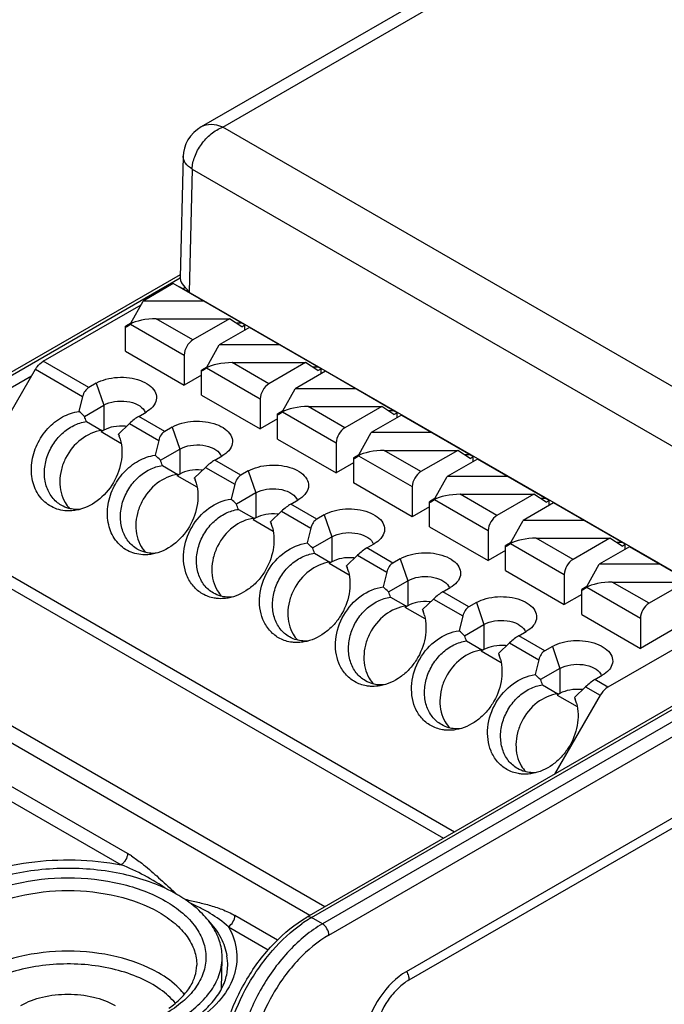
# Model space of a CAD drawing. Header units: millimetres. Extents: x 0 to 210, y 0 to 297.
# Tile 20 of 23: x 74 to 85, y 217 to 233. Entities that reach past the tile are written whole.
import ezdxf

# ---------------------------------------------------------------- set-up
doc = ezdxf.new("R2010")
doc.units = ezdxf.units.MM
doc.header["$LTSCALE"] = 19.36
doc.layers.get('0').update_dxf_attribs({"linetype": 'CONTINUOUS'})

msp = doc.modelspace()

# ---------------------------------------------------------------- linework, layer by layer
at = {"color": 7, "linetype": 'CONTINUOUS'}
for p, q in [((114.0335, 252.1462), (77.2908, 230.933)), ((131.3887, 246.4835), (80.6299, 217.178)), ((76.9996, 230.4562), (76.949, 228.4807)), ((76.9502, 228.5275), (68.9219, 223.8923)), ((76.949, 228.476), (76.9491, 228.4814)), ((76.8379, 228.3832), (76.3454, 228.0989)), ((78.0046, 227.7096), (76.8379, 228.3832)), ((76.932, 228.3369), (86.1244, 223.0298)), ((74.719, 227.1191), (76.3121, 228.0388)), ((76.1454, 227.7384), (76.3454, 228.0989)), ((77.3303, 228.0989), (76.3454, 228.0989)), ((76.1454, 227.7384), (76.06, 227.6892)), ((76.06, 227.2809), (76.06, 227.6892)), ((76.06, 227.6892), (76.0747, 227.6807)), ((76.0747, 227.6807), (76.1414, 227.7239)), ((76.1688, 227.7384), (76.1454, 227.7384)), ((76.5575, 227.8102), (77.7546, 227.8102)), ((77.7546, 227.8102), (77.1561, 227.4646)), ((78.0753, 227.6688), (77.5828, 227.3844)), ((77.9546, 227.6807), (77.7546, 227.8102)), ((77.9546, 227.7384), (77.8654, 227.7384)), ((77.9546, 227.6807), (78.0046, 227.7096)), ((78.0046, 227.6279), (78.0046, 227.7096)), ((79.242, 226.9952), (78.0753, 227.6688)), ((77.3828, 227.024), (77.5828, 227.3844)), ((78.5678, 227.3844), (77.5828, 227.3844)), ((76.06, 227.2809), (77.0146, 226.7298)), ((77.0146, 227.2197), (77.0146, 226.7298)), ((77.3828, 227.024), (77.2975, 226.9747)), ((77.4063, 227.024), (77.3828, 227.024)), ((77.795, 227.0958), (78.992, 227.0958)), ((78.992, 227.0958), (78.3935, 226.7502)), ((79.192, 226.9663), (78.992, 227.0958)), ((79.192, 227.024), (79.1028, 227.024)), ((73.0359, 224.2883), (74.5941, 226.9871)), ((77.2975, 226.8931), (77.0146, 226.7298)), ((77.2975, 226.5665), (77.2975, 226.9747)), ((77.2975, 226.9747), (77.3121, 226.9663)), ((77.3121, 226.9663), (77.3788, 227.0094)), ((79.3127, 226.9543), (78.8203, 226.67)), ((79.192, 226.9663), (79.242, 226.9952)), ((79.242, 226.9135), (79.242, 226.9952)), ((80.4795, 226.2807), (79.3127, 226.9543)), ((75.5827, 226.7604), (75.4615, 226.6904)), ((75.3624, 226.5435), (75.3028, 226.3025)), ((77.2975, 226.5665), (78.2521, 226.0154)), ((78.6203, 226.3096), (78.8203, 226.67)), ((79.8052, 226.67), (78.8203, 226.67)), ((75.391, 226.221), (75.7065, 226.4032)), ((78.2521, 226.5053), (78.2521, 226.0154)), ((76.2747, 226.2209), (76.3959, 226.2909)), ((78.6203, 226.3096), (78.5349, 226.2603)), ((78.5349, 225.8521), (78.5349, 226.2603)), ((78.5349, 226.2603), (78.5496, 226.2519)), ((78.5496, 226.2519), (78.6162, 226.295)), ((78.6437, 226.3096), (78.6203, 226.3096)), ((79.0324, 226.3813), (80.2295, 226.3814)), ((80.2295, 226.3814), (79.6309, 226.0358)), ((80.5502, 226.2399), (80.0577, 225.9556)), ((80.4295, 226.2519), (80.2295, 226.3814)), ((80.4295, 226.3096), (80.3403, 226.3096)), ((80.4295, 226.2519), (80.4795, 226.2807)), ((80.4795, 226.1991), (80.4795, 226.2807)), ((80.5502, 226.2399), (81.7169, 225.5663)), ((75.4239, 226.1354), (75.6739, 225.9911)), ((75.9449, 225.9318), (76.1238, 226.1039)), ((78.5349, 226.1787), (78.2521, 226.0154)), ((75.7065, 225.9949), (75.661, 225.9687)), ((75.6739, 225.9911), (75.661, 225.9687)), ((75.9864, 225.7808), (75.661, 225.9687)), ((75.9449, 225.9318), (75.9551, 225.9049)), ((75.947, 225.9255), (75.9449, 225.9318)), ((76.8202, 226.046), (76.699, 225.976)), ((79.8577, 225.5952), (80.0577, 225.9556)), ((81.0426, 225.9556), (80.0577, 225.9556)), ((76.5998, 225.8291), (76.5402, 225.5881)), ((78.5349, 225.8521), (79.4895, 225.3009)), ((79.4895, 225.7908), (79.4895, 225.3009)), ((76.6285, 225.5066), (76.9439, 225.6888)), ((79.8577, 225.5952), (79.7724, 225.5459)), ((79.8812, 225.5952), (79.8577, 225.5952)), ((80.2699, 225.6669), (81.4669, 225.6669)), ((81.4669, 225.6669), (80.8684, 225.3214)), ((81.6669, 225.5374), (81.4669, 225.6669)), ((81.6669, 225.5952), (81.5777, 225.5952)), ((76.6614, 225.421), (76.9114, 225.2766)), ((77.5121, 225.5065), (77.6334, 225.5765)), ((79.7724, 225.4642), (79.4895, 225.3009)), ((79.7724, 225.5459), (79.7724, 225.1376)), ((79.7724, 225.5459), (79.787, 225.5374)), ((79.787, 225.5374), (79.8537, 225.5806)), ((81.7876, 225.5255), (81.2952, 225.2412)), ((81.6669, 225.5374), (81.7169, 225.5663)), ((81.7169, 225.4847), (81.7169, 225.5663)), ((82.9544, 224.8519), (81.7876, 225.5255)), ((76.9439, 225.2805), (76.8984, 225.2542)), ((76.9114, 225.2766), (76.8984, 225.2542)), ((77.1823, 225.2174), (77.3612, 225.3895)), ((78.0576, 225.3316), (77.9364, 225.2616)), ((77.2239, 225.0664), (76.8984, 225.2542)), ((77.1823, 225.2174), (77.1925, 225.1905)), ((77.1844, 225.2111), (77.1823, 225.2174)), ((77.8373, 225.1147), (77.7777, 224.8737)), ((80.727, 224.5865), (79.7724, 225.1376)), ((81.0952, 224.8808), (81.2952, 225.2412)), ((82.2801, 225.2412), (81.2952, 225.2412)), ((78.1814, 224.9743), (77.8659, 224.7922)), ((80.727, 225.0764), (80.727, 224.5865)), ((81.5073, 224.9525), (82.7044, 224.9525)), ((82.7044, 224.9525), (82.1058, 224.607)), ((82.9044, 224.823), (82.7044, 224.9525)), ((78.7496, 224.7921), (78.8708, 224.8621)), ((81.0952, 224.8808), (81.0098, 224.8315)), ((81.0098, 224.4232), (81.0098, 224.8315)), ((81.0098, 224.8315), (81.0245, 224.823)), ((81.0245, 224.823), (81.0911, 224.8662)), ((81.1186, 224.8808), (81.0952, 224.8808)), ((83.0251, 224.8111), (82.5326, 224.5268)), ((82.9044, 224.8808), (82.8152, 224.8808)), ((82.9044, 224.823), (82.9544, 224.8519)), ((82.9544, 224.7702), (82.9544, 224.8519)), ((84.1918, 224.1375), (83.0251, 224.8111)), ((77.8988, 224.7066), (78.1488, 224.5622)), ((78.4198, 224.5029), (78.5987, 224.6751)), ((81.0098, 224.7498), (80.727, 224.5865)), ((78.1814, 224.5661), (78.1359, 224.5398)), ((78.1488, 224.5622), (78.1359, 224.5398)), ((78.1359, 224.5398), (78.4615, 224.3518)), ((78.4198, 224.5029), (78.43, 224.4761)), ((78.4218, 224.4968), (78.4198, 224.5029)), ((79.2951, 224.6171), (79.1738, 224.5471)), ((82.3326, 224.1663), (82.5326, 224.5268)), ((83.5175, 224.5268), (82.5326, 224.5268)), ((79.0747, 224.4002), (79.0151, 224.1592)), ((81.0098, 224.4232), (81.9644, 223.8721)), ((81.9644, 224.362), (81.9644, 223.8721)), ((79.1033, 224.0778), (79.4188, 224.2599)), ((79.987, 224.0777), (80.1082, 224.1477)), ((82.3326, 224.1663), (82.2472, 224.1171)), ((82.2619, 224.1086), (82.3286, 224.1518)), ((82.3561, 224.1663), (82.3326, 224.1663)), ((82.7447, 224.2381), (83.9418, 224.2381)), ((83.9418, 224.2381), (83.3433, 223.8925)), ((84.1418, 224.1086), (83.9418, 224.2381)), ((84.1418, 224.1663), (84.0526, 224.1663)), ((79.1362, 223.9921), (79.3862, 223.8478)), ((82.2472, 224.0354), (81.9644, 223.8721)), ((82.2472, 223.7088), (82.2472, 224.1171)), ((82.2472, 224.1171), (82.2619, 224.1086)), ((84.2625, 224.0967), (83.77, 223.8123)), ((84.1418, 224.1086), (84.1918, 224.1375)), ((84.1918, 224.0558), (84.1918, 224.1375)), ((85.4292, 223.4231), (84.2625, 224.0967)), ((79.4188, 223.8517), (79.3733, 223.8254)), ((79.3862, 223.8478), (79.3733, 223.8254)), ((79.699, 223.6374), (79.3733, 223.8254)), ((79.6572, 223.7885), (79.8361, 223.9607)), ((80.5325, 223.9027), (80.4113, 223.8327)), ((79.6572, 223.7885), (79.6674, 223.7617)), ((79.6593, 223.7823), (79.6572, 223.7885)), ((80.3122, 223.6858), (80.2525, 223.4448)), ((82.2472, 223.7088), (83.2018, 223.1577)), ((83.57, 223.4519), (83.77, 223.8123)), ((84.755, 223.8123), (83.77, 223.8123)), ((80.3408, 223.3634), (80.6563, 223.5455)), ((83.2018, 223.6476), (83.2018, 223.1577)), ((83.9822, 223.5237), (85.1792, 223.5237)), ((85.1792, 223.5237), (84.5807, 223.1781)), ((81.2245, 223.3632), (81.3457, 223.4332)), ((83.57, 223.4519), (83.4847, 223.4026)), ((83.4847, 222.9944), (83.4847, 223.4026)), ((83.4847, 223.4026), (83.4993, 223.3942)), ((83.4993, 223.3942), (83.566, 223.4373)), ((83.5935, 223.4519), (83.57, 223.4519)), ((80.3737, 223.2777), (80.6237, 223.1334)), ((80.8947, 223.0741), (81.0736, 223.2462)), ((81.77, 223.1883), (81.6487, 223.1183)), ((83.4847, 223.321), (83.2018, 223.1577)), ((80.6563, 223.1372), (80.6108, 223.111)), ((80.6237, 223.1334), (80.6108, 223.111)), ((80.9364, 222.923), (80.6108, 223.111)), ((80.8947, 223.0741), (80.9049, 223.0473)), ((80.8967, 223.0678), (80.8947, 223.0741)), ((85.9994, 223.0174), (83.9115, 221.8119)), ((81.5496, 222.9714), (81.49, 222.7304)), ((83.4847, 222.9944), (84.4393, 222.4433)), ((84.4393, 222.9332), (84.4393, 222.4433)), ((85.2525, 222.9127), (84.4393, 222.4433)), ((81.5782, 222.6489), (81.8937, 222.8311)), ((82.4619, 222.6488), (82.5831, 222.7188)), ((86.8615, 222.5985), (79.0122, 218.0668)), ((81.6111, 222.5633), (81.8611, 222.4189)), ((81.8937, 222.4228), (81.8482, 222.3966)), ((81.8611, 222.4189), (81.8482, 222.3966)), ((82.1739, 222.2085), (81.8482, 222.3966)), ((82.1321, 222.3597), (82.311, 222.5318)), ((83.0074, 222.4739), (82.8862, 222.4039)), ((82.1321, 222.3597), (82.1423, 222.3329)), ((82.1342, 222.3534), (82.1321, 222.3597)), ((82.7871, 222.257), (82.7274, 222.016)), ((79.0583, 218.0934), (72.1711, 222.0696)), ((79.3036, 218.235), (72.4164, 222.2113)), ((83.1311, 222.1167), (82.8157, 221.9345)), ((83.6993, 221.9344), (83.8206, 222.0044)), ((82.8486, 221.8489), (83.0986, 221.7045)), ((83.3695, 221.6452), (83.5485, 221.8174)), ((83.7865, 221.68), (83.0445, 220.3948)), ((83.1311, 221.7084), (83.0856, 221.6821)), ((83.0986, 221.7045), (83.0856, 221.6821)), ((83.0856, 221.6821), (83.4113, 221.4941)), ((83.3716, 221.6391), (83.3695, 221.6452)), ((83.3695, 221.6452), (83.3798, 221.6184)), ((77.6224, 216.9024), (77.6329, 217.3937))]:
    msp.add_line(p, q, dxfattribs=at)
at = {"color": 9, "linetype": 'CONTINUOUS'}
for p, q in [((77.6414, 230.9321), (114.2835, 252.0873)), ((80.6782, 217.0465), (131.3315, 246.291)), ((87.2278, 225.3975), (77.6414, 230.9321)), ((77.1459, 230.2467), (77.0946, 228.2415)), ((77.1459, 230.2467), (86.8743, 224.6301)), ((68.9969, 223.8849), (76.949, 228.476)), ((77.0311, 228.3189), (76.9971, 228.2993)), ((76.1414, 227.7239), (77.0146, 227.2197)), ((77.1561, 227.4646), (76.5575, 227.8102)), ((75.4615, 226.6904), (74.719, 227.1191)), ((78.3935, 226.7502), (77.795, 227.0958)), ((74.5289, 226.8743), (69.174, 223.7826)), ((74.5941, 226.9871), (75.3624, 226.5435)), ((77.3788, 227.0094), (78.2521, 226.5053)), ((75.5827, 226.7604), (75.7065, 226.4032)), ((75.7065, 226.4032), (75.7065, 225.9949)), ((78.6162, 226.295), (79.4895, 225.7908)), ((79.6309, 226.0358), (79.0324, 226.3813)), ((76.1238, 226.1039), (76.5998, 225.8291)), ((76.699, 225.976), (76.2747, 226.2209)), ((76.8202, 226.046), (76.9439, 225.6888)), ((76.9439, 225.6888), (76.9439, 225.2805)), ((80.8684, 225.3214), (80.2699, 225.6669)), ((77.9364, 225.2616), (77.5121, 225.5065)), ((79.8537, 225.5806), (80.727, 225.0764)), ((77.3612, 225.3895), (77.8373, 225.1147)), ((78.0576, 225.3316), (78.1814, 224.9743)), ((78.1814, 224.9743), (78.1814, 224.5661)), ((82.1058, 224.607), (81.5073, 224.9525)), ((79.1738, 224.5471), (78.7496, 224.7921)), ((81.0911, 224.8662), (81.9644, 224.362)), ((78.5987, 224.6751), (79.0747, 224.4002)), ((79.2951, 224.6171), (79.4188, 224.2599)), ((81.4122, 219.4524), (73.0359, 224.2883)), ((79.4188, 224.2599), (79.4188, 223.8517)), ((82.3286, 224.1518), (83.2018, 223.6476)), ((83.3433, 223.8925), (82.7447, 224.2381)), ((72.9841, 224.1141), (81.2354, 219.3503)), ((80.4113, 223.8327), (79.987, 224.0777)), ((79.8361, 223.9607), (80.3122, 223.6858)), ((80.5325, 223.9027), (80.6563, 223.5455)), ((80.6563, 223.5455), (80.6563, 223.1372)), ((84.5807, 223.1781), (83.9822, 223.5237)), ((81.6487, 223.1183), (81.2245, 223.3632)), ((83.566, 223.4373), (84.4393, 222.9332)), ((81.0736, 223.2462), (81.5496, 222.9714)), ((81.77, 223.1883), (81.8937, 222.8311)), ((81.8937, 222.8311), (81.8937, 222.4228)), ((79.0872, 218.0594), (86.9443, 222.5957)), ((87.2164, 222.5482), (79.2644, 217.9571)), ((82.8862, 222.4039), (82.4619, 222.6488)), ((79.3704, 217.7749), (87.5719, 222.51)), ((82.311, 222.5318), (82.7871, 222.257)), ((83.0074, 222.4739), (83.1311, 222.1167)), ((83.1311, 222.1167), (83.1311, 221.7084)), ((83.9115, 221.8119), (83.6993, 221.9344)), ((83.5485, 221.8174), (83.7865, 221.68)), ((76.0932, 219.1013), (72.1547, 221.3751)), ((72.0499, 221.1921), (75.9871, 218.919)), ((78.5324, 217.693), (77.8403, 218.0926)), ((79.2644, 217.9571), (79.0872, 218.0594)), ((77.7342, 217.9104), (78.3843, 217.5351))]:
    msp.add_line(p, q, dxfattribs=at)
at = {"color": 7, "linetype": 'CONTINUOUS'}
msp.add_lwpolyline([(77.2908, 230.9329), (77.2292, 230.8923), (77.17, 230.8417), (77.1189, 230.7848), (77.0763, 230.7224), (77.0428, 230.6559), (77.0189, 230.587), (77.0045, 230.5158), (76.9998, 230.4566)], dxfattribs=at)
for centre, radius, start, end in [((66.694, 216.8878), 12.7572, 47.02082, 47.56016), ((67.8787, 223.2851), 8.0657, 20.69452, 21.34632), ((75.288, 225.6635), 0.7096, 19.05717, 19.89535), ((75.9915, 225.3977), 0.6647, 82.79173, 84.54521), ((67.9314, 216.1734), 12.7572, 47.02082, 47.56016), ((69.1161, 222.5707), 8.0657, 20.69452, 21.34632), ((77.2289, 224.6833), 0.6647, 82.79173, 84.54521), ((76.5254, 224.9491), 0.7096, 19.05717, 19.89535), ((69.1689, 215.459), 12.7572, 47.02082, 47.56016), ((70.3536, 221.8563), 8.0657, 20.69452, 21.34632), ((78.4663, 223.9689), 0.6647, 82.79173, 84.54521), ((77.7428, 224.2278), 0.7308, 14.38643, 19.87099), ((70.4063, 214.7446), 12.7572, 47.02082, 47.56016), ((71.591, 221.1418), 8.0657, 20.69452, 21.34632), ((79.7038, 223.2545), 0.6647, 82.79173, 84.54521), ((78.9802, 223.5134), 0.7308, 14.38643, 19.87098), ((71.6438, 214.0302), 12.7572, 47.02082, 47.56016), ((72.8284, 220.4274), 8.0657, 20.69452, 21.34632), ((80.9412, 222.5401), 0.6647, 82.79173, 84.54521), ((80.2177, 222.7989), 0.7308, 14.38643, 19.87098), ((72.8812, 213.3157), 12.7572, 47.02082, 47.56016), ((74.0659, 219.713), 8.0657, 20.69452, 21.34632), ((82.1787, 221.8256), 0.6647, 82.79173, 84.54521), ((81.4551, 222.0845), 0.7308, 14.38643, 19.87098), ((74.1186, 212.6013), 12.7572, 47.02082, 47.56016), ((75.3033, 218.9986), 8.0657, 20.69452, 21.34632), ((83.4161, 221.1112), 0.6647, 82.79173, 84.54521), ((82.6926, 221.3701), 0.7308, 14.38643, 19.87099)]:
    msp.add_arc(centre, radius, start, end, dxfattribs=at)
at = {"color": 9, "linetype": 'CONTINUOUS'}
for centre, radius, start, end in [((75.3111, 217.7494), 1.5618, 57.2731, 59.95057), ((80.0674, 216.3623), 1.9599, 120.0102, 121.70788), ((80.173, 216.1944), 2.1581, 121.7484, 125.15458), ((76.8476, 217.2908), 0.8759, 358.81478, 9.69912)]:
    msp.add_arc(centre, radius, start, end, dxfattribs=at)
at = {"color": 7, "linetype": 'CONTINUOUS'}
for centre, major_axis, ratio, start_param, end_param in [((77.4491, 228.4775), (0.5001, 0), 0.5772189, 3.1464813, 3.7229218), ((76.4242, 227.7239), (0.3125, 0.0392), 0.2460699, 1.0994317, 2.670228), ((77.6616, 227.0094), (0.3125, 0.0392), 0.2460699, 1.0994317, 2.670228), ((75.5499, 226.4353), (-0.0334, 0.2738), 0.7115278, 0.2939907, 1.0793889), ((78.8991, 226.295), (0.3125, 0.0392), 0.2460699, 1.0994317, 2.670228), ((76.1863, 226.0678), (0.192, 0.1768), 0.2647885, 0.8679624, 1.6533605), ((76.7873, 225.7208), (-0.0334, 0.2738), 0.7115278, 0.2939907, 1.0793889), ((80.1365, 225.5806), (0.3125, 0.0392), 0.2460699, 1.0994317, 2.670228), ((77.4237, 225.3534), (0.192, 0.1768), 0.2647885, 0.8679624, 1.6533605), ((78.0248, 225.0064), (-0.0334, 0.2738), 0.7115278, 0.2939907, 1.0793889), ((81.374, 224.8662), (0.3125, 0.0392), 0.2460699, 1.0994317, 2.670228), ((78.6612, 224.639), (0.192, 0.1768), 0.2647885, 0.8679624, 1.6533605), ((79.2622, 224.292), (-0.0334, 0.2738), 0.7115278, 0.2939907, 1.0793889), ((82.6114, 224.1518), (0.3125, 0.0392), 0.2460699, 1.0994317, 2.670228), ((79.8986, 223.9246), (0.192, 0.1768), 0.2647885, 0.8679624, 1.6533605), ((80.4997, 223.5776), (-0.0334, 0.2738), 0.7115278, 0.2939907, 1.0793889), ((83.8488, 223.4373), (0.3125, 0.0392), 0.2460699, 1.0994317, 2.670228), ((81.1361, 223.2102), (0.192, 0.1768), 0.2647885, 0.8679624, 1.6533605), ((81.7371, 222.8631), (-0.0334, 0.2738), 0.7115278, 0.2939907, 1.0793889), ((82.3735, 222.4957), (0.192, 0.1768), 0.2647885, 0.8679624, 1.6533605), ((82.9746, 222.1487), (-0.0334, 0.2738), 0.7115278, 0.2939907, 1.0793889), ((83.611, 221.7813), (0.192, 0.1768), 0.2647885, 0.8679624, 1.6533605), ((80.6386, 216.3566), (0.4907, 0.8714), 0.5843617, 0.7791255, 2.0881224)]:
    msp.add_ellipse(centre, major_axis=major_axis, ratio=ratio, start_param=start_param, end_param=end_param, dxfattribs=at)
at = {"color": 9, "linetype": 'CONTINUOUS'}
for points, knots in [([(77.1459, 230.2467), (77.1467, 230.3155), (77.1795, 230.4603), (77.2883, 230.6569), (77.4444, 230.8238), (77.574, 230.9048), (77.6414, 230.9321)], [0, 0, 0, 0, 0.2333187, 0.4912055, 0.7536958, 1, 1, 1, 1]), ([(77.6414, 230.9321), (77.5815, 230.9565), (77.4625, 230.9871), (77.3387, 230.9606), (77.2908, 230.933)], [0, 0, 0, 0, 0.5389205, 1, 1, 1, 1]), ([(77.1459, 230.2467), (77.1039, 230.2716), (77.0474, 230.317), (77.0054, 230.3966), (76.9991, 230.437), (76.9996, 230.4562)], [0, 0, 0, 0, 0.5500479, 0.7832513, 1, 1, 1, 1]), ([(76.0932, 219.1013), (76.0931, 219.0916), (76.0881, 219.0465), (76.068, 219.0036), (76.0469, 218.9749)], [0, 0, 0, 0, 0.2133309, 1, 1, 1, 1]), ([(76.1555, 219.0632), (76.2131, 219.0263), (76.3557, 218.923), (76.5726, 218.7371), (76.7302, 218.5879), (76.811, 218.5137)], [0, 0, 0, 0, 0.2399382, 0.6157357, 1, 1, 1, 1]), ([(73.1784, 218.5343), (73.3687, 218.6442), (73.797, 218.8251), (74.4961, 218.9777), (75.2406, 219.0177), (75.7419, 218.9659), (75.9871, 218.919)], [0, 0, 0, 0, 0.228359, 0.4789412, 0.7404986, 1, 1, 1, 1]), ([(76.0469, 218.9749), (76.0424, 218.9687), (76.0252, 218.9474), (76.0042, 218.9289), (75.9871, 218.919)], [0, 0, 0, 0, 0.2805889, 1, 1, 1, 1]), ([(76.7361, 218.5212), (76.6168, 218.6008), (76.3752, 218.7491), (76.1183, 218.8709), (75.9871, 218.919)], [0, 0, 0, 0, 0.5065431, 1, 1, 1, 1]), ([(73.5353, 218.3283), (73.7607, 218.4584), (74.285, 218.6483), (75.1231, 218.7394), (75.9615, 218.6481), (76.594, 218.4195), (76.9883, 218.1483), (77.2019, 217.9237), (77.3371, 217.6752), (77.3839, 217.4116), (77.3371, 217.1479), (77.2019, 216.8994), (76.9883, 216.6748), (76.8095, 216.5517), (76.711, 216.4948)], [0, 0, 0, 0, 0.1382507, 0.2913955, 0.4445423, 0.582791, 0.6432441, 0.6973244, 0.7459664, 0.7913939, 0.8368217, 0.8854625, 0.9395479, 1, 1, 1, 1]), ([(73.6414, 218.1456), (73.8517, 218.2671), (74.3409, 218.4443), (75.1232, 218.5292), (75.9054, 218.4443), (76.3946, 218.2671), (76.6049, 218.1456)], [0, 0, 0, 0, 0.2372178, 0.4999995, 0.7627814, 1, 1, 1, 1]), ([(76.811, 218.5137), (76.834, 218.4926), (76.8647, 218.4648), (76.8965, 218.4382), (76.9045, 218.4318)], [0, 0, 0, 0, 0.7533342, 1, 1, 1, 1]), ([(77.0071, 218.3691), (77.0405, 218.3554), (77.1098, 218.3376), (77.2481, 218.3067), (77.4225, 218.2654), (77.6343, 218.1966), (77.7724, 218.1318), (77.8403, 218.0926)], [0, 0, 0, 0, 0.1231043, 0.2424557, 0.4830107, 0.7329028, 1, 1, 1, 1]), ([(77.7342, 217.9104), (77.6436, 217.9927), (77.4914, 218.1014), (77.2712, 218.2226), (77.1544, 218.2774), (77.0948, 218.3051)], [0, 0, 0, 0, 0.4872087, 0.7382111, 1, 1, 1, 1]), ([(76.6049, 218.1456), (76.6976, 218.0921), (76.8655, 217.9764), (77.0657, 217.7648), (77.1914, 217.5308), (77.2195, 217.363), (77.2186, 217.2827)], [0, 0, 0, 0, 0.2900025, 0.5491939, 0.7822064, 1, 1, 1, 1]), ([(77.7342, 217.9104), (77.7655, 217.9284), (77.815, 217.9853), (77.8399, 218.0564), (77.8403, 218.0926)], [0, 0, 0, 0, 0.4992073, 1, 1, 1, 1]), ([(79.0872, 218.0594), (79.0748, 218.0665), (79.05, 218.0768), (79.0224, 218.0727), (79.0122, 218.0668)], [0, 0, 0, 0, 0.5507995, 1, 1, 1, 1]), ([(77.7342, 217.9104), (77.8054, 217.7863), (77.8782, 217.5778), (77.8738, 217.2928), (77.8035, 217.0065), (77.5831, 216.6605), (77.3239, 216.4505), (77.1755, 216.3545)], [0, 0, 0, 0, 0.2336829, 0.3468561, 0.4621841, 0.7113205, 1, 1, 1, 1]), ([(77.4104, 218.0054), (77.4878, 217.9228), (77.6191, 217.7476), (77.6936, 217.54), (77.711, 217.4384)], [0, 0, 0, 0, 0.5232885, 1, 1, 1, 1]), ([(77.6534, 215.7105), (77.6658, 215.9195), (77.7576, 216.3544), (78.0332, 216.9703), (78.4247, 217.5267), (78.7545, 217.8351), (78.9303, 217.9589)], [0, 0, 0, 0, 0.236444, 0.4957107, 0.7572759, 1, 1, 1, 1]), ([(79.2644, 217.9571), (79.0661, 217.8426), (78.6909, 217.5268), (78.2532, 216.9269), (77.9538, 216.2446), (77.8673, 215.7586), (77.8661, 215.5272)], [0, 0, 0, 0, 0.2363689, 0.4982185, 0.7610353, 1, 1, 1, 1]), ([(79.3704, 217.7749), (79.37, 217.8111), (79.3451, 217.8822), (79.2956, 217.9391), (79.2644, 217.9571)], [0, 0, 0, 0, 0.5006564, 1, 1, 1, 1]), ([(79.3704, 217.7749), (79.187, 217.669), (78.8399, 217.3767), (78.4354, 216.8216), (78.1587, 216.1903), (78.0791, 215.7406), (78.0782, 215.5264)], [0, 0, 0, 0, 0.236349, 0.4981692, 0.7609838, 1, 1, 1, 1]), ([(76.5975, 217.1594), (76.3882, 217.2802), (75.9014, 217.4566), (75.1232, 217.5411), (74.3449, 217.4566), (73.8581, 217.2802), (73.6488, 217.1594)], [0, 0, 0, 0, 0.2372186, 0.5000005, 0.7627822, 1, 1, 1, 1]), ([(76.8717, 216.6653), (76.8011, 216.7513), (76.6203, 216.9112), (76.2862, 217.0927), (75.8888, 217.2242), (75.3008, 217.3236), (74.692, 217.3015), (74.1258, 217.1564), (73.87, 217.0432), (73.7549, 216.9767)], [0, 0, 0, 0, 0.1001917, 0.2142373, 0.3404453, 0.4751627, 0.7499102, 0.8803353, 1, 1, 1, 1]), ([(77.019, 216.8093), (76.9926, 216.8426), (76.8702, 216.9795), (76.7194, 217.089), (76.5975, 217.1594)], [0, 0, 0, 0, 0.2318532, 1, 1, 1, 1]), ([(80.6758, 217.0795), (80.6745, 217.0882), (80.6672, 217.1243), (80.6528, 217.1589), (80.6391, 217.1833)], [0, 0, 0, 0, 0.2380353, 1, 1, 1, 1]), ([(80.6782, 217.0465), (80.612, 217.0083), (80.4842, 216.9071), (80.2727, 216.6528), (80.1633, 216.4145), (80.1282, 216.2491)], [0, 0, 0, 0, 0.2317004, 0.487561, 1, 1, 1, 1])]:
    msp.add_open_spline(points, degree=3, knots=knots, dxfattribs=at)
at = {"color": 7, "linetype": 'CONTINUOUS'}
for points, knots in [([(77.0946, 228.2415), (77.0898, 228.2494), (77.0714, 228.2773), (77.0493, 228.3029), (77.0311, 228.3189)], [0, 0, 0, 0, 0.2743623, 1, 1, 1, 1]), ([(77.1561, 227.4646), (77.1141, 227.4404), (77.0478, 227.3639), (77.0146, 227.2682), (77.0146, 227.2197)], [0, 0, 0, 0, 0.4999983, 1, 1, 1, 1]), ([(74.5941, 226.9871), (74.6022, 227.0012), (74.6356, 227.0521), (74.6804, 227.0967), (74.719, 227.1191)], [0, 0, 0, 0, 0.2671446, 1, 1, 1, 1]), ([(75.5827, 226.7604), (75.6322, 226.789), (75.7458, 226.8332), (75.9296, 226.862), (76.12, 226.8552), (76.2966, 226.8135), (76.4413, 226.7407), (76.5412, 226.6413), (76.5769, 226.5177), (76.5484, 226.4407), (76.5272, 226.4083)], [0, 0, 0, 0, 0.1353496, 0.2849465, 0.4381914, 0.5835456, 0.7114547, 0.8177515, 0.9082593, 1, 1, 1, 1]), ([(78.3935, 226.7502), (78.3515, 226.726), (78.2852, 226.6494), (78.2521, 226.5537), (78.2521, 226.5053)], [0, 0, 0, 0, 0.4999983, 1, 1, 1, 1]), ([(75.7065, 226.4032), (75.7596, 226.4338), (75.8857, 226.4725), (76.0788, 226.474), (76.2527, 226.4265), (76.3458, 226.3538), (76.3697, 226.3113)], [0, 0, 0, 0, 0.255889, 0.5367595, 0.7960468, 1, 1, 1, 1]), ([(76.5272, 226.4083), (76.5198, 226.397), (76.4837, 226.3501), (76.4353, 226.3137), (76.3959, 226.2909)], [0, 0, 0, 0, 0.2286486, 1, 1, 1, 1]), ([(75.1026, 224.6819), (75.0163, 224.6865), (74.8432, 224.7329), (74.6405, 224.9146), (74.5296, 225.1741), (74.5199, 225.4715), (74.6079, 225.7691), (74.7815, 226.0303), (75.0188, 226.2226), (75.2088, 226.2897), (75.3028, 226.3025)], [0, 0, 0, 0, 0.1129004, 0.2253533, 0.344105, 0.4719682, 0.6068825, 0.7435569, 0.8759853, 1, 1, 1, 1]), ([(75.0145, 224.7732), (74.9574, 224.8061), (74.8533, 224.8983), (74.7582, 225.0886), (74.729, 225.3106), (74.7665, 225.5419), (74.866, 225.7605), (75.0178, 225.9456), (75.2073, 226.0791), (75.3522, 226.1257), (75.4239, 226.1354)], [0, 0, 0, 0, 0.1108074, 0.2266861, 0.3502801, 0.4809287, 0.6154387, 0.7493664, 0.8784271, 1, 1, 1, 1]), ([(76.0547, 226.0595), (75.9924, 226.0654), (75.8717, 226.0608), (75.7556, 226.0233), (75.7065, 225.9949)], [0, 0, 0, 0, 0.524407, 1, 1, 1, 1]), ([(76.8202, 226.046), (76.8697, 226.0746), (76.9832, 226.1187), (77.1671, 226.1475), (77.3574, 226.1408), (77.534, 226.0991), (77.6787, 226.0263), (77.7786, 225.9269), (77.8144, 225.8032), (77.7859, 225.7263), (77.7646, 225.6939)], [0, 0, 0, 0, 0.1353496, 0.2849465, 0.4381914, 0.5835456, 0.7114547, 0.8177515, 0.9082593, 1, 1, 1, 1]), ([(75.6739, 225.9911), (75.5528, 225.9747), (75.31, 225.8633), (75.1025, 225.6057), (75.0089, 225.3583), (74.9824, 225.1655), (75.0023, 224.98), (75.0474, 224.8666), (75.0772, 224.8163)], [0, 0, 0, 0, 0.2419001, 0.5027061, 0.6343174, 0.7622231, 0.8843367, 1, 1, 1, 1]), ([(79.6309, 226.0358), (79.589, 226.0116), (79.5226, 225.935), (79.4895, 225.8393), (79.4895, 225.7908)], [0, 0, 0, 0, 0.4999983, 1, 1, 1, 1]), ([(75.9587, 225.8952), (76.0413, 225.6561), (75.9535, 225.0901), (75.5027, 224.7355), (75.2542, 224.6916)], [0, 0, 0, 0, 0.5005386, 1, 1, 1, 1]), ([(76.9439, 225.6888), (76.997, 225.7194), (77.1232, 225.7581), (77.3162, 225.7596), (77.4901, 225.7121), (77.5832, 225.6394), (77.6072, 225.5968)], [0, 0, 0, 0, 0.255889, 0.5367595, 0.7960468, 1, 1, 1, 1]), ([(76.34, 223.9675), (76.2538, 223.9721), (76.0806, 224.0185), (75.8779, 224.2002), (75.767, 224.4597), (75.7573, 224.7571), (75.8453, 225.0546), (76.019, 225.3159), (76.2563, 225.5081), (76.4462, 225.5753), (76.5402, 225.5881)], [0, 0, 0, 0, 0.1129004, 0.2253533, 0.344105, 0.4719682, 0.6068825, 0.7435569, 0.8759853, 1, 1, 1, 1]), ([(77.7646, 225.6939), (77.7573, 225.6826), (77.7212, 225.6357), (77.6728, 225.5993), (77.6334, 225.5765)], [0, 0, 0, 0, 0.2286486, 1, 1, 1, 1]), ([(76.252, 224.0587), (76.1949, 224.0917), (76.0908, 224.1839), (75.9957, 224.3742), (75.9664, 224.5961), (76.004, 224.8274), (76.1034, 225.0461), (76.2552, 225.2312), (76.4447, 225.3647), (76.5897, 225.4113), (76.6614, 225.421)], [0, 0, 0, 0, 0.1108074, 0.2266861, 0.3502801, 0.4809287, 0.6154387, 0.7493664, 0.8784271, 1, 1, 1, 1]), ([(78.0576, 225.3316), (78.1071, 225.3601), (78.2207, 225.4043), (78.4045, 225.4331), (78.5948, 225.4264), (78.7714, 225.3847), (78.9162, 225.3119), (79.0161, 225.2125), (79.0518, 225.0888), (79.0233, 225.0119), (79.0021, 224.9795)], [0, 0, 0, 0, 0.1353496, 0.2849465, 0.4381914, 0.5835456, 0.7114547, 0.8177515, 0.9082593, 1, 1, 1, 1]), ([(76.9114, 225.2766), (76.7903, 225.2603), (76.5475, 225.1489), (76.34, 224.8913), (76.2463, 224.6439), (76.2198, 224.4511), (76.2397, 224.2656), (76.2849, 224.1522), (76.3146, 224.1019)], [0, 0, 0, 0, 0.2419001, 0.5027061, 0.6343174, 0.7622231, 0.8843367, 1, 1, 1, 1]), ([(77.2921, 225.3451), (77.2298, 225.351), (77.1091, 225.3463), (76.9931, 225.3089), (76.9439, 225.2805)], [0, 0, 0, 0, 0.524407, 1, 1, 1, 1]), ([(80.8684, 225.3214), (80.8264, 225.2971), (80.7601, 225.2206), (80.727, 225.1249), (80.727, 225.0764)], [0, 0, 0, 0, 0.4999983, 1, 1, 1, 1]), ([(77.1961, 225.1808), (77.2787, 224.9417), (77.191, 224.3757), (76.7402, 224.0211), (76.4917, 223.9771)], [0, 0, 0, 0, 0.5005386, 1, 1, 1, 1]), ([(78.1814, 224.9743), (78.2345, 225.005), (78.3606, 225.0437), (78.5536, 225.0452), (78.7276, 224.9977), (78.8207, 224.925), (78.8446, 224.8824)], [0, 0, 0, 0, 0.255889, 0.5367595, 0.7960468, 1, 1, 1, 1]), ([(79.0021, 224.9795), (78.9947, 224.9682), (78.9586, 224.9212), (78.9102, 224.8848), (78.8708, 224.8621)], [0, 0, 0, 0, 0.2286486, 1, 1, 1, 1]), ([(77.0591, 223.6291), (77.01, 223.7491), (76.9789, 224.0295), (77.1143, 224.4269), (77.3908, 224.7429), (77.6492, 224.8562), (77.7777, 224.8737)], [0, 0, 0, 0, 0.2406617, 0.4999988, 0.7593367, 1, 1, 1, 1]), ([(75.1797, 224.7131), (75.1651, 224.7157), (75.1078, 224.7285), (75.0526, 224.7512), (75.0146, 224.7731)], [0, 0, 0, 0, 0.2529001, 1, 1, 1, 1]), ([(75.2542, 224.6916), (75.2415, 224.6893), (75.1914, 224.6818), (75.1403, 224.6799), (75.1026, 224.6819)], [0, 0, 0, 0, 0.2539257, 1, 1, 1, 1]), ([(75.3218, 224.7064), (75.3098, 224.7054), (75.2624, 224.7032), (75.2146, 224.7068), (75.1797, 224.7131)], [0, 0, 0, 0, 0.2537675, 1, 1, 1, 1]), ([(77.4894, 223.3443), (77.4323, 223.3773), (77.3282, 223.4694), (77.2331, 223.6598), (77.2039, 223.8817), (77.2414, 224.113), (77.3409, 224.3317), (77.4927, 224.5167), (77.6821, 224.6502), (77.8271, 224.6969), (77.8988, 224.7066)], [0, 0, 0, 0, 0.1108074, 0.2266861, 0.3502801, 0.4809287, 0.6154387, 0.7493664, 0.8784271, 1, 1, 1, 1]), ([(78.5295, 224.6306), (78.4672, 224.6366), (78.3466, 224.6319), (78.2305, 224.5945), (78.1814, 224.5661)], [0, 0, 0, 0, 0.524407, 1, 1, 1, 1]), ([(79.2951, 224.6171), (79.3446, 224.6457), (79.4581, 224.6899), (79.642, 224.7187), (79.8323, 224.712), (80.0089, 224.6702), (80.1536, 224.5975), (80.2535, 224.4981), (80.2893, 224.3744), (80.2607, 224.2975), (80.2395, 224.265)], [0, 0, 0, 0, 0.1353496, 0.2849465, 0.4381914, 0.5835456, 0.7114547, 0.8177515, 0.9082593, 1, 1, 1, 1]), ([(78.1488, 224.5622), (78.0269, 224.5458), (77.7825, 224.433), (77.5747, 224.1727), (77.482, 223.9231), (77.4571, 223.729), (77.4791, 223.5428), (77.5262, 223.4295), (77.5569, 223.3795)], [0, 0, 0, 0, 0.2421159, 0.5031605, 0.634807, 0.7626322, 0.8845503, 1, 1, 1, 1]), ([(82.1058, 224.607), (82.0639, 224.5827), (81.9975, 224.5062), (81.9644, 224.4105), (81.9644, 224.362)], [0, 0, 0, 0, 0.4999983, 1, 1, 1, 1]), ([(78.4507, 224.4094), (78.4809, 224.2916), (78.4839, 224.0323), (78.3642, 223.7325), (78.2064, 223.5273), (78.0202, 223.3623), (77.8464, 223.2835), (77.7289, 223.2627)], [0, 0, 0, 0, 0.2439032, 0.5024798, 0.632792, 0.7604364, 1, 1, 1, 1]), ([(79.4188, 224.2599), (79.4719, 224.2906), (79.5981, 224.3293), (79.7911, 224.3307), (79.965, 224.2832), (80.0581, 224.2106), (80.0821, 224.168)], [0, 0, 0, 0, 0.255889, 0.5367595, 0.7960468, 1, 1, 1, 1]), ([(78.2965, 222.9146), (78.2474, 223.0346), (78.2163, 223.315), (78.3517, 223.7125), (78.6282, 224.0285), (78.8866, 224.1418), (79.0151, 224.1592)], [0, 0, 0, 0, 0.2406617, 0.4999988, 0.7593367, 1, 1, 1, 1]), ([(80.2395, 224.265), (80.2321, 224.2538), (80.1961, 224.2068), (80.1477, 224.1704), (80.1082, 224.1477)], [0, 0, 0, 0, 0.2286486, 1, 1, 1, 1]), ([(76.4172, 223.9987), (76.4026, 224.0013), (76.3452, 224.0141), (76.29, 224.0368), (76.252, 224.0587)], [0, 0, 0, 0, 0.2529001, 1, 1, 1, 1]), ([(76.5592, 223.992), (76.5472, 223.991), (76.4998, 223.9888), (76.4521, 223.9924), (76.4172, 223.9987)], [0, 0, 0, 0, 0.2537675, 1, 1, 1, 1]), ([(78.7269, 222.6299), (78.6698, 222.6629), (78.5657, 222.755), (78.4705, 222.9453), (78.4413, 223.1673), (78.4789, 223.3986), (78.5783, 223.6172), (78.7301, 223.8023), (78.9196, 223.9358), (79.0645, 223.9825), (79.1362, 223.9921)], [0, 0, 0, 0, 0.1108074, 0.2266861, 0.3502801, 0.4809287, 0.6154387, 0.7493664, 0.8784271, 1, 1, 1, 1]), ([(80.5325, 223.9027), (80.582, 223.9313), (80.6956, 223.9755), (80.8794, 224.0043), (81.0697, 223.9976), (81.2463, 223.9558), (81.391, 223.8831), (81.491, 223.7837), (81.5267, 223.66), (81.4982, 223.583), (81.477, 223.5506)], [0, 0, 0, 0, 0.1353496, 0.2849465, 0.4381914, 0.5835456, 0.7114547, 0.8177515, 0.9082593, 1, 1, 1, 1]), ([(76.4917, 223.9771), (76.479, 223.9749), (76.4288, 223.9674), (76.3778, 223.9655), (76.34, 223.9675)], [0, 0, 0, 0, 0.2539257, 1, 1, 1, 1]), ([(79.3862, 223.8478), (79.2652, 223.8315), (79.0223, 223.72), (78.8149, 223.4625), (78.7212, 223.2151), (78.6947, 223.0223), (78.7146, 222.8368), (78.7598, 222.7233), (78.7895, 222.6731)], [0, 0, 0, 0, 0.2419001, 0.5027061, 0.6343174, 0.7622231, 0.8843367, 1, 1, 1, 1]), ([(79.767, 223.9162), (79.7047, 223.9222), (79.584, 223.9175), (79.468, 223.88), (79.4188, 223.8517)], [0, 0, 0, 0, 0.524407, 1, 1, 1, 1]), ([(83.3433, 223.8925), (83.3013, 223.8683), (83.235, 223.7918), (83.2018, 223.6961), (83.2018, 223.6476)], [0, 0, 0, 0, 0.4999983, 1, 1, 1, 1]), ([(79.6881, 223.6949), (79.7184, 223.5772), (79.7214, 223.3179), (79.6016, 223.0181), (79.4438, 222.8129), (79.2576, 222.6479), (79.0839, 222.5691), (78.9663, 222.5482)], [0, 0, 0, 0, 0.2439032, 0.5024798, 0.632792, 0.7604364, 1, 1, 1, 1]), ([(77.3144, 223.3299), (77.2579, 223.3625), (77.1538, 223.4499), (77.0847, 223.5665), (77.0591, 223.6291)], [0, 0, 0, 0, 0.4911306, 1, 1, 1, 1]), ([(80.6563, 223.5455), (80.7094, 223.5762), (80.8355, 223.6148), (81.0285, 223.6163), (81.2024, 223.5688), (81.2955, 223.4962), (81.3195, 223.4536)], [0, 0, 0, 0, 0.255889, 0.5367595, 0.7960468, 1, 1, 1, 1]), ([(81.477, 223.5506), (81.4696, 223.5393), (81.4335, 223.4924), (81.3851, 223.456), (81.3457, 223.4332)], [0, 0, 0, 0, 0.2286486, 1, 1, 1, 1]), ([(77.6546, 223.2842), (77.64, 223.2869), (77.5826, 223.2997), (77.5275, 223.3224), (77.4894, 223.3443)], [0, 0, 0, 0, 0.2529001, 1, 1, 1, 1]), ([(79.534, 222.2002), (79.4848, 222.3202), (79.4538, 222.6006), (79.5892, 222.9981), (79.8657, 223.314), (80.1241, 223.4274), (80.2525, 223.4448)], [0, 0, 0, 0, 0.2406617, 0.4999988, 0.7593367, 1, 1, 1, 1]), ([(77.5743, 223.2533), (77.5512, 223.2546), (77.461, 223.2648), (77.373, 223.296), (77.3144, 223.3299)], [0, 0, 0, 0, 0.2547316, 1, 1, 1, 1]), ([(77.7289, 223.2627), (77.7159, 223.2604), (77.6648, 223.2528), (77.6128, 223.251), (77.5743, 223.2533)], [0, 0, 0, 0, 0.2540354, 1, 1, 1, 1]), ([(77.7952, 223.2774), (77.7833, 223.2765), (77.7364, 223.2744), (77.6891, 223.2781), (77.6546, 223.2842)], [0, 0, 0, 0, 0.253718, 1, 1, 1, 1]), ([(79.9643, 221.9155), (79.9072, 221.9484), (79.8031, 222.0406), (79.708, 222.2309), (79.6787, 222.4529), (79.7163, 222.6842), (79.8158, 222.9028), (79.9676, 223.0879), (80.157, 223.2214), (80.302, 223.268), (80.3737, 223.2777)], [0, 0, 0, 0, 0.1108074, 0.2266861, 0.3502801, 0.4809287, 0.6154387, 0.7493664, 0.8784271, 1, 1, 1, 1]), ([(81.0044, 223.2018), (80.9421, 223.2077), (80.8215, 223.2031), (80.7054, 223.1656), (80.6563, 223.1372)], [0, 0, 0, 0, 0.524407, 1, 1, 1, 1]), ([(81.77, 223.1883), (81.8194, 223.2169), (81.933, 223.2611), (82.1169, 223.2899), (82.3072, 223.2831), (82.4838, 223.2414), (82.6285, 223.1686), (82.7284, 223.0692), (82.7642, 222.9455), (82.7356, 222.8686), (82.7144, 222.8362)], [0, 0, 0, 0, 0.1353496, 0.2849465, 0.4381914, 0.5835456, 0.7114547, 0.8177515, 0.9082593, 1, 1, 1, 1]), ([(84.5807, 223.1781), (84.5387, 223.1539), (84.4724, 223.0773), (84.4393, 222.9816), (84.4393, 222.9332)], [0, 0, 0, 0, 0.4999983, 1, 1, 1, 1]), ([(80.6237, 223.1334), (80.5026, 223.1171), (80.2598, 223.0056), (80.0523, 222.7481), (79.9586, 222.5007), (79.9322, 222.3079), (79.9521, 222.1223), (79.9972, 222.0089), (80.0269, 221.9586)], [0, 0, 0, 0, 0.2419001, 0.5027061, 0.6343174, 0.7622231, 0.8843367, 1, 1, 1, 1]), ([(78.5519, 222.6154), (78.4953, 222.6481), (78.3912, 222.7355), (78.3222, 222.852), (78.2965, 222.9146)], [0, 0, 0, 0, 0.4911306, 1, 1, 1, 1]), ([(80.9256, 222.9805), (80.9558, 222.8628), (80.9588, 222.6034), (80.8391, 222.3037), (80.6812, 222.0985), (80.4951, 221.9335), (80.3213, 221.8546), (80.2037, 221.8338)], [0, 0, 0, 0, 0.2439032, 0.5024798, 0.632792, 0.7604364, 1, 1, 1, 1]), ([(81.8937, 222.8311), (81.9468, 222.8617), (82.0729, 222.9004), (82.266, 222.9019), (82.4399, 222.8544), (82.533, 222.7817), (82.557, 222.7391)], [0, 0, 0, 0, 0.255889, 0.5367595, 0.7960468, 1, 1, 1, 1]), ([(80.7714, 221.4858), (80.7223, 221.6058), (80.6912, 221.8862), (80.8266, 222.2836), (81.1031, 222.5996), (81.3615, 222.7129), (81.49, 222.7304)], [0, 0, 0, 0, 0.2406617, 0.4999988, 0.7593367, 1, 1, 1, 1]), ([(82.7144, 222.8362), (82.707, 222.8249), (82.671, 222.778), (82.6226, 222.7416), (82.5831, 222.7188)], [0, 0, 0, 0, 0.2286486, 1, 1, 1, 1]), ([(78.8118, 222.5388), (78.7887, 222.5402), (78.6984, 222.5503), (78.6105, 222.5816), (78.5519, 222.6154)], [0, 0, 0, 0, 0.2547316, 1, 1, 1, 1]), ([(78.8921, 222.5698), (78.8774, 222.5724), (78.8201, 222.5853), (78.7649, 222.6079), (78.7269, 222.6299)], [0, 0, 0, 0, 0.2529001, 1, 1, 1, 1]), ([(78.9663, 222.5482), (78.9534, 222.546), (78.9023, 222.5384), (78.8502, 222.5366), (78.8118, 222.5388)], [0, 0, 0, 0, 0.2540354, 1, 1, 1, 1]), ([(79.0326, 222.563), (79.0207, 222.5621), (78.9738, 222.56), (78.9266, 222.5636), (78.8921, 222.5698)], [0, 0, 0, 0, 0.253718, 1, 1, 1, 1]), ([(81.2018, 221.201), (81.1446, 221.234), (81.0405, 221.3262), (80.9454, 221.5165), (80.9162, 221.7385), (80.9537, 221.9698), (81.0532, 222.1884), (81.205, 222.3735), (81.3945, 222.507), (81.5394, 222.5536), (81.6111, 222.5633)], [0, 0, 0, 0, 0.1108074, 0.2266861, 0.3502801, 0.4809287, 0.6154387, 0.7493664, 0.8784271, 1, 1, 1, 1]), ([(83.0074, 222.4739), (83.0569, 222.5024), (83.1705, 222.5466), (83.3543, 222.5754), (83.5446, 222.5687), (83.7212, 222.527), (83.8659, 222.4542), (83.9658, 222.3548), (84.0016, 222.2311), (83.9731, 222.1542), (83.9519, 222.1218)], [0, 0, 0, 0, 0.1353496, 0.2849465, 0.4381914, 0.5835456, 0.7114547, 0.8177515, 0.9082593, 1, 1, 1, 1]), ([(81.8611, 222.4189), (81.74, 222.4026), (81.4972, 222.2912), (81.2898, 222.0336), (81.1961, 221.7862), (81.1696, 221.5934), (81.1895, 221.4079), (81.2347, 221.2945), (81.2644, 221.2442)], [0, 0, 0, 0, 0.2419001, 0.5027061, 0.6343174, 0.7622231, 0.8843367, 1, 1, 1, 1]), ([(82.2419, 222.4874), (82.1796, 222.4933), (82.0589, 222.4887), (81.9429, 222.4512), (81.8937, 222.4228)], [0, 0, 0, 0, 0.524407, 1, 1, 1, 1]), ([(82.163, 222.2661), (82.1933, 222.1484), (82.1963, 221.889), (82.0765, 221.5892), (81.9187, 221.384), (81.7325, 221.219), (81.5587, 221.1402), (81.4412, 221.1194)], [0, 0, 0, 0, 0.2439032, 0.5024798, 0.632792, 0.7604364, 1, 1, 1, 1]), ([(79.7893, 221.901), (79.7328, 221.9337), (79.6286, 222.0211), (79.5596, 222.1376), (79.534, 222.2002)], [0, 0, 0, 0, 0.4911306, 1, 1, 1, 1]), ([(83.1311, 222.1167), (83.1843, 222.1473), (83.3104, 222.186), (83.5034, 222.1875), (83.6773, 222.14), (83.7704, 222.0673), (83.7944, 222.0247)], [0, 0, 0, 0, 0.255889, 0.5367595, 0.7960468, 1, 1, 1, 1]), ([(83.9519, 222.1218), (83.9445, 222.1105), (83.9084, 222.0635), (83.86, 222.0272), (83.8206, 222.0044)], [0, 0, 0, 0, 0.2286486, 1, 1, 1, 1]), ([(80.0492, 221.8244), (80.0261, 221.8258), (79.9359, 221.8359), (79.8479, 221.8672), (79.7893, 221.901)], [0, 0, 0, 0, 0.2547316, 1, 1, 1, 1]), ([(80.1295, 221.8554), (80.1149, 221.858), (80.0575, 221.8708), (80.0023, 221.8935), (79.9643, 221.9155)], [0, 0, 0, 0, 0.2529001, 1, 1, 1, 1]), ([(82.0089, 220.7714), (81.9597, 220.8914), (81.9287, 221.1718), (82.0641, 221.5692), (82.3406, 221.8852), (82.5989, 221.9985), (82.7274, 222.016)], [0, 0, 0, 0, 0.2406617, 0.4999988, 0.7593367, 1, 1, 1, 1]), ([(80.2037, 221.8338), (80.1908, 221.8315), (80.1397, 221.8239), (80.0877, 221.8222), (80.0492, 221.8244)], [0, 0, 0, 0, 0.2540354, 1, 1, 1, 1]), ([(80.2701, 221.8486), (80.2582, 221.8477), (80.2112, 221.8455), (80.164, 221.8492), (80.1295, 221.8554)], [0, 0, 0, 0, 0.253718, 1, 1, 1, 1]), ([(82.4392, 220.4866), (82.3821, 220.5196), (82.278, 220.6118), (82.1829, 220.8021), (82.1536, 221.024), (82.1912, 221.2553), (82.2907, 221.474), (82.4425, 221.6591), (82.6319, 221.7926), (82.7769, 221.8392), (82.8486, 221.8489)], [0, 0, 0, 0, 0.1108074, 0.2266861, 0.3502801, 0.4809287, 0.6154387, 0.7493664, 0.8784271, 1, 1, 1, 1]), ([(83.4793, 221.7729), (83.417, 221.7789), (83.2964, 221.7742), (83.1803, 221.7368), (83.1311, 221.7084)], [0, 0, 0, 0, 0.524407, 1, 1, 1, 1]), ([(83.9115, 221.8119), (83.8994, 221.8049), (83.8493, 221.7698), (83.81, 221.7207), (83.7865, 221.68)], [0, 0, 0, 0, 0.2291143, 1, 1, 1, 1]), ([(83.0986, 221.7045), (82.9775, 221.6882), (82.7347, 221.5768), (82.5272, 221.3192), (82.4335, 221.0718), (82.4071, 220.879), (82.4269, 220.6935), (82.4721, 220.5801), (82.5018, 220.5298)], [0, 0, 0, 0, 0.2419001, 0.5027061, 0.6343174, 0.7622231, 0.8843367, 1, 1, 1, 1]), ([(81.0268, 221.1866), (80.9702, 221.2193), (80.8661, 221.3066), (80.797, 221.4232), (80.7714, 221.4858)], [0, 0, 0, 0, 0.4911306, 1, 1, 1, 1]), ([(83.4005, 221.5517), (83.4307, 221.434), (83.4337, 221.1746), (83.3139, 220.8748), (83.1561, 220.6696), (82.9699, 220.5046), (82.7962, 220.4258), (82.6786, 220.405)], [0, 0, 0, 0, 0.2439032, 0.5024798, 0.632792, 0.7604364, 1, 1, 1, 1]), ([(81.2866, 221.11), (81.2636, 221.1113), (81.1733, 221.1215), (81.0854, 221.1528), (81.0268, 221.1866)], [0, 0, 0, 0, 0.2547316, 1, 1, 1, 1]), ([(81.367, 221.141), (81.3523, 221.1436), (81.295, 221.1564), (81.2398, 221.1791), (81.2018, 221.201)], [0, 0, 0, 0, 0.2529001, 1, 1, 1, 1]), ([(81.4412, 221.1194), (81.4283, 221.1171), (81.3771, 221.1095), (81.3251, 221.1078), (81.2866, 221.11)], [0, 0, 0, 0, 0.2540354, 1, 1, 1, 1]), ([(81.5075, 221.1342), (81.4956, 221.1333), (81.4487, 221.1311), (81.4015, 221.1348), (81.367, 221.141)], [0, 0, 0, 0, 0.253718, 1, 1, 1, 1]), ([(82.2642, 220.4722), (82.2077, 220.5048), (82.1035, 220.5922), (82.0345, 220.7088), (82.0089, 220.7714)], [0, 0, 0, 0, 0.4911306, 1, 1, 1, 1]), ([(82.5241, 220.3956), (82.501, 220.3969), (82.4107, 220.4071), (82.3228, 220.4384), (82.2642, 220.4722)], [0, 0, 0, 0, 0.2547316, 1, 1, 1, 1]), ([(82.6044, 220.4266), (82.5898, 220.4292), (82.5324, 220.442), (82.4772, 220.4647), (82.4392, 220.4866)], [0, 0, 0, 0, 0.2529001, 1, 1, 1, 1]), ([(82.6786, 220.405), (82.6657, 220.4027), (82.6146, 220.3951), (82.5626, 220.3933), (82.5241, 220.3956)], [0, 0, 0, 0, 0.2540354, 1, 1, 1, 1]), ([(82.7449, 220.4197), (82.7331, 220.4188), (82.6861, 220.4167), (82.6389, 220.4204), (82.6044, 220.4266)], [0, 0, 0, 0, 0.253718, 1, 1, 1, 1]), ([(76.8979, 218.4362), (76.646, 218.5817), (76.06, 218.794), (75.1231, 218.8957), (74.1863, 218.7939), (73.6003, 218.5817), (73.3484, 218.4362)], [0, 0, 0, 0, 0.2372196, 0.5000005, 0.7627812, 1, 1, 1, 1]), ([(77.0644, 218.33), (77.0512, 218.3393), (76.997, 218.3766), (76.941, 218.4114), (76.8979, 218.4362)], [0, 0, 0, 0, 0.245337, 1, 1, 1, 1]), ([(77.6329, 217.3938), (77.6347, 217.4785), (77.6111, 217.6541), (77.4974, 217.9041), (77.3117, 218.136), (77.1526, 218.2679), (77.0644, 218.33)], [0, 0, 0, 0, 0.2233846, 0.4587114, 0.71575, 1, 1, 1, 1]), ([(77.6069, 215.7151), (77.6137, 215.9405), (77.7085, 216.4108), (78.0125, 217.0685), (78.4476, 217.6478), (78.8169, 217.954), (79.0122, 218.0668)], [0, 0, 0, 0, 0.2386801, 0.500011, 0.7613358, 1, 1, 1, 1]), ([(76.7649, 216.5839), (76.8353, 216.6329), (76.961, 216.7351), (77.1073, 216.9113), (77.1967, 217.095), (77.218, 217.2222), (77.2186, 217.2827)], [0, 0, 0, 0, 0.297943, 0.5595364, 0.7897089, 1, 1, 1, 1]), ([(76.8979, 216.3869), (77.0065, 216.4496), (77.2037, 216.585), (77.4403, 216.8314), (77.5924, 217.1036), (77.6309, 217.2995), (77.6329, 217.3938)], [0, 0, 0, 0, 0.2893872, 0.5487423, 0.7822497, 1, 1, 1, 1]), ([(77.1537, 216.398), (77.2408, 216.4586), (77.397, 216.5856), (77.5799, 216.8051), (77.6934, 217.0355), (77.7217, 217.1959), (77.7233, 217.2727)], [0, 0, 0, 0, 0.2946891, 0.5554233, 0.7869797, 1, 1, 1, 1]), ([(74.3568, 216.6292), (74.4656, 216.692), (74.7186, 216.7837), (75.1232, 216.8276), (75.5277, 216.7837), (75.7807, 216.692), (75.8895, 216.6292)], [0, 0, 0, 0, 0.2372279, 0.4999995, 0.7627713, 1, 1, 1, 1])]:
    msp.add_open_spline(points, degree=3, knots=knots, dxfattribs=at)
for points in [[(76.3697, 226.3113), (76.3748, 226.3022), (76.3791, 226.2926), (76.3824, 226.2828)], [(77.6072, 225.5968), (77.6123, 225.5878), (77.6166, 225.5782), (77.6198, 225.5683)], [(75.0772, 224.8163), (75.0977, 224.7816), (75.1222, 224.7488), (75.15, 224.7195)], [(78.8446, 224.8824), (78.8497, 224.8734), (78.854, 224.8638), (78.8573, 224.8539)], [(80.0821, 224.168), (80.0872, 224.1589), (80.0915, 224.1494), (80.0947, 224.1395)], [(76.3146, 224.1019), (76.3352, 224.0671), (76.3596, 224.0344), (76.3874, 224.005)], [(77.5569, 223.3795), (77.5763, 223.3479), (77.5989, 223.318), (77.6244, 223.291)], [(81.3195, 223.4536), (81.3246, 223.4445), (81.3289, 223.4349), (81.3321, 223.4251)], [(82.557, 222.7391), (82.5621, 222.7301), (82.5664, 222.7205), (82.5696, 222.7107)], [(78.7895, 222.6731), (78.81, 222.6383), (78.8345, 222.6055), (78.8623, 222.5762)], [(80.0269, 221.9586), (80.0475, 221.9239), (80.0719, 221.8911), (80.0997, 221.8618)], [(83.7944, 222.0247), (83.7995, 222.0157), (83.8038, 222.0061), (83.807, 221.9962)], [(81.2644, 221.2442), (81.2849, 221.2094), (81.3094, 221.1767), (81.3372, 221.1474)], [(82.5018, 220.5298), (82.5224, 220.495), (82.5468, 220.4623), (82.5746, 220.4329)]]:
    msp.add_open_spline(points, degree=3, dxfattribs=at)
at = {"color": 9, "linetype": 'CONTINUOUS'}
msp.add_open_spline([(80.6782, 217.0465), (80.6783, 217.0576), (80.6774, 217.0686), (80.6758, 217.0795)], degree=3, dxfattribs=at)

doc.saveas('drawing.dxf')
